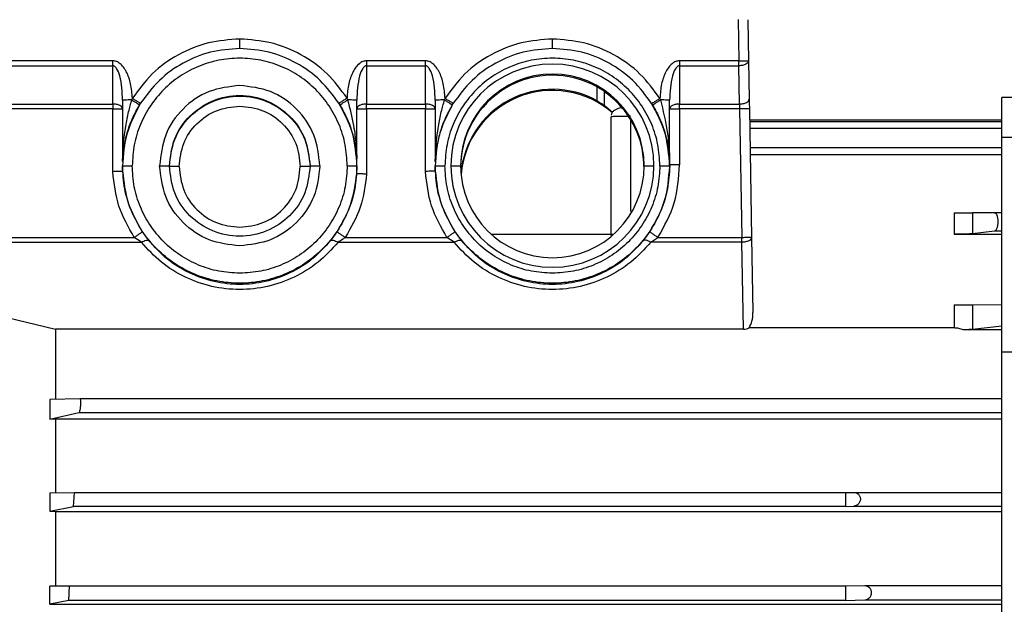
# Model space of a CAD drawing. Header units: millimetres. Extents: x 0 to 420, y 0 to 297.
# Tile 41 of 103: x 145.31 to 151.65, y 241.96 to 245.72. Entities that reach past the tile are written whole.
import ezdxf

# ---------------------------------------------------------------- set-up
doc = ezdxf.new("R2010")
doc.units = ezdxf.units.MM

msp = doc.modelspace()

# ---------------------------------------------------------------- linework, layer by layer
at = {"color": 7, "linetype": 'Continuous', "lineweight": 25}
for p, q in [((149.93592, 245.72559), (149.94057, 245.45952)), ((149.99882, 245.72421), (150.00345, 245.45924)), ((145.91189, 245.45952), (145.03085, 245.45952)), ((145.03085, 245.4279), (145.91189, 245.4279)), ((145.91189, 245.18176), (145.91189, 245.4279)), ((147.92416, 245.45952), (147.54487, 245.45952)), ((147.54487, 245.4279), (147.54487, 245.18176)), ((147.54487, 245.4279), (147.92416, 245.4279)), ((147.92416, 245.18176), (147.92416, 245.4279)), ((149.94057, 245.45952), (149.55854, 245.45952)), ((149.55854, 245.4279), (149.55854, 245.18176)), ((149.55854, 245.4279), (149.94057, 245.4279)), ((149.94481, 245.18176), (149.94057, 245.4279)), ((150.00345, 245.45924), (150.00769, 245.21309)), ((149.02949, 245.20166), (149.02949, 245.29156)), ((149.07395, 245.26362), (149.07395, 245.17454)), ((145.03085, 245.18176), (145.91189, 245.18176)), ((145.97478, 245.20666), (145.97478, 244.81348)), ((146.03754, 245.21894), (146.03422, 245.20804)), ((146.08447, 245.17669), (146.09071, 245.18676)), ((147.36613, 245.18783), (147.37306, 245.17669)), ((147.42293, 245.20804), (147.41925, 245.22011)), ((147.48199, 244.82903), (147.48199, 245.20666)), ((147.54487, 245.18176), (147.92416, 245.18176)), ((147.98704, 245.20666), (147.98704, 244.81156)), ((148.04981, 245.21883), (148.04652, 245.20804)), ((148.09681, 245.17669), (148.10299, 245.18665)), ((149.07395, 245.17454), (149.12771, 245.12856)), ((149.37966, 245.18596), (149.3854, 245.17669)), ((149.37966, 245.18595), (149.3854, 245.17669)), ((149.43593, 245.20804), (149.43287, 245.21808)), ((149.49566, 244.79248), (149.49566, 245.20666)), ((149.55854, 245.18176), (149.94481, 245.18176)), ((153.26887, 245.22359), (151.63385, 245.22359)), ((151.63385, 244.96886), (151.63385, 245.22359)), ((145.91189, 245.15014), (145.03085, 245.15014)), ((145.91189, 244.74676), (145.91189, 245.15014)), ((147.54487, 245.15014), (147.54487, 244.73121)), ((147.92416, 245.15014), (147.54487, 245.15014)), ((147.92416, 244.74867), (147.92416, 245.15014)), ((149.55854, 245.15014), (149.55854, 244.79041)), ((149.94591, 245.15014), (149.55854, 245.15014)), ((149.94591, 245.15014), (149.96033, 244.3244)), ((150.00879, 245.14985), (150.0232, 244.32411)), ((149.11842, 244.33616), (149.11842, 245.09893)), ((149.24419, 245.0754), (149.24419, 244.49045)), ((151.63385, 245.07717), (150.00893, 245.07717)), ((151.63385, 245.06803), (150.00931, 245.06803)), ((150.01037, 245.02584), (151.63385, 245.02584)), ((151.63385, 244.96886), (153.26887, 244.96886)), ((151.63385, 243.58793), (151.63385, 244.96886)), ((151.63385, 244.89939), (150.01271, 244.89939)), ((150.01378, 244.8572), (151.63385, 244.8572)), ((149.49566, 244.79161), (149.49566, 244.79248)), ((149.49566, 244.79135), (149.49566, 244.79161)), ((149.49573, 244.78046), (149.49566, 244.79135)), ((145.97414, 244.78392), (145.97414, 244.78254)), ((145.97414, 244.78254), (145.97478, 244.75148)), ((145.97478, 244.75148), (145.97478, 244.74941)), ((147.48199, 244.73654), (147.48339, 244.78254)), ((147.48199, 244.73447), (147.48199, 244.73654)), ((147.48339, 244.78254), (147.48339, 244.78392)), ((147.98648, 244.78392), (147.98648, 244.78254)), ((147.98648, 244.78254), (147.98704, 244.75332)), ((147.98704, 244.75332), (147.98704, 244.75125)), ((148.08765, 244.7853), (148.15054, 244.78392)), ((149.33167, 244.78392), (149.39456, 244.7853)), ((149.49573, 244.78046), (149.49573, 244.78392)), ((151.32568, 244.48204), (151.32568, 244.34407)), ((151.58653, 244.48316), (151.44387, 244.48223)), ((151.44387, 244.48223), (151.44387, 244.34751)), ((151.63385, 244.48316), (151.58653, 244.48316)), ((151.58568, 244.36373), (151.44387, 244.34751)), ((151.63385, 244.36373), (151.58568, 244.36373)), ((145.03085, 244.3244), (146.04943, 244.3244)), ((145.03085, 244.29278), (146.09604, 244.29278)), ((146.09604, 244.29278), (146.04943, 244.3244)), ((147.36149, 244.29278), (148.10838, 244.29278)), ((147.4081, 244.3244), (148.06177, 244.3244)), ((148.10838, 244.29278), (148.06177, 244.3244)), ((149.13306, 244.34228), (148.34915, 244.34228)), ((149.37383, 244.29278), (149.42044, 244.3244)), ((149.96033, 244.29278), (149.37383, 244.29278)), ((149.42044, 244.3244), (149.96033, 244.3244)), ((149.96996, 243.7341), (149.96033, 244.29278)), ((150.0232, 244.32411), (150.03154, 243.84082)), ((151.32568, 244.34407), (151.63385, 244.34407)), ((145.03085, 243.85577), (145.54296, 243.7341)), ((151.32568, 243.89044), (151.32568, 243.7415)), ((151.44387, 243.89064), (151.63385, 243.89187)), ((151.44387, 243.89064), (151.44387, 243.73253)), ((145.54296, 243.7341), (145.54296, 243.28245)), ((149.96996, 243.7341), (145.54296, 243.7341)), ((151.32568, 243.7415), (150.00696, 243.7415)), ((151.63385, 243.7297), (151.38506, 243.7297)), ((151.63385, 243.75425), (151.44387, 243.73253)), ((151.63385, 243.58793), (153.26887, 243.58793)), ((151.63385, 241.48332), (151.63385, 243.58793)), ((145.70199, 243.28508), (145.5072, 243.28248)), ((145.5072, 243.28248), (145.5072, 243.15516)), ((151.63385, 243.28508), (145.70199, 243.28508)), ((145.5072, 243.15516), (145.6934, 243.19708)), ((145.54296, 243.15468), (145.5072, 243.15516)), ((151.63385, 243.15468), (145.54296, 243.15468)), ((145.54296, 243.15468), (145.54296, 242.6822)), ((145.6934, 243.19708), (151.63385, 243.19708)), ((145.5072, 242.68223), (145.66467, 242.68412)), ((145.5072, 242.68223), (145.5072, 242.56278)), ((145.65861, 242.59406), (145.66467, 242.68412)), ((145.66467, 242.68412), (150.62768, 242.68412)), ((150.62768, 242.68412), (150.68005, 242.68424)), ((150.62768, 242.68412), (150.62768, 242.59406)), ((150.68005, 242.68424), (151.63385, 242.68424)), ((145.5072, 242.56278), (145.65861, 242.59406)), ((150.62768, 242.59406), (145.65861, 242.59406)), ((150.62768, 242.59406), (150.68005, 242.59624)), ((150.68005, 242.59624), (151.63385, 242.59624)), ((145.5072, 242.56278), (145.54296, 242.56235)), ((145.54296, 242.56235), (151.63385, 242.56235)), ((145.54296, 242.56235), (145.54296, 242.08053)), ((145.63256, 242.08197), (145.5072, 242.08055)), ((145.5072, 241.96494), (145.5072, 242.08055)), ((145.62944, 241.9891), (145.63256, 242.08197)), ((150.62768, 242.08197), (145.63256, 242.08197)), ((150.75173, 242.08226), (150.62768, 242.08197)), ((150.62768, 242.08197), (150.62768, 241.9891)), ((151.63385, 242.08226), (150.75173, 242.08226)), ((145.62944, 241.9891), (145.5072, 241.96494)), ((145.5072, 241.96494), (145.54296, 241.96453)), ((145.54296, 241.96453), (151.63385, 241.96453)), ((150.62768, 241.9891), (145.62944, 241.9891)), ((150.62768, 241.9891), (150.75173, 241.99426)), ((150.75173, 241.99426), (151.63385, 241.99426))]:
    msp.add_line(p, q, dxfattribs=at)
for centre, radius, start, end in [((148.74111, 244.78518), 0.65345, 0.010824, 179.989176), ((148.74111, 244.78381), 0.59057, 0.011153, 179.988847), ((148.7411, 244.7762), 0.59056, 60.769366, 179.988849), ((148.7411, 244.68629), 0.59057, 60.769901, 175.252716), ((148.74112, 244.67867), 0.59059, 49.234847, 174.880744), ((148.74111, 244.78543), 0.65345, 180.010824, 359.989176), ((148.74111, 244.78404), 0.59057, 180.011153, 359.988847)]:
    msp.add_arc(centre, radius, start, end, dxfattribs=at)
for points, knots in [([(146.72876, 245.59985), (146.66119, 245.59501), (146.52385, 245.58518), (146.33033, 245.50521), (146.15937, 245.38433), (146.07772, 245.27348), (146.03754, 245.21894)], [0, 0, 0, 0, 0.2459924, 0.5, 0.7540076, 1, 1, 1, 1]), ([(146.72876, 245.53837), (146.72876, 245.53903), (146.72876, 245.54006), (146.72876, 245.54757), (146.72876, 245.55547), (146.72876, 245.56536), (146.72876, 245.57982), (146.72876, 245.59196), (146.72876, 245.59985)], [0, 0, 0, 0, 0.2394568, 0.3683607, 0.5, 0.6316393, 0.7605432, 1, 1, 1, 1]), ([(147.41925, 245.22011), (147.37906, 245.27449), (147.29737, 245.38503), (147.12658, 245.50552), (146.93334, 245.58523), (146.79623, 245.59503), (146.72876, 245.59985)], [0, 0, 0, 0, 0.246006, 0.5, 0.7539941, 1, 1, 1, 1]), ([(148.74111, 245.59985), (148.67352, 245.59501), (148.53616, 245.58518), (148.34261, 245.50518), (148.17163, 245.38426), (148.08998, 245.27338), (148.04981, 245.21883)], [0, 0, 0, 0, 0.245991, 0.5, 0.7540089, 1, 1, 1, 1]), ([(148.74111, 245.53837), (148.74111, 245.53903), (148.74111, 245.54006), (148.74111, 245.54757), (148.74111, 245.55547), (148.74111, 245.56536), (148.74111, 245.57982), (148.74111, 245.59196), (148.74111, 245.59985)], [0, 0, 0, 0, 0.2394568, 0.3683607, 0.5, 0.6316393, 0.7605432, 1, 1, 1, 1]), ([(149.43287, 245.21808), (149.39271, 245.27273), (149.31109, 245.38381), (149.14, 245.50498), (148.94627, 245.58515), (148.80876, 245.595), (148.74111, 245.59985)], [0, 0, 0, 0, 0.2459824, 0.5, 0.7540177, 1, 1, 1, 1]), ([(146.03754, 245.21894), (146.03525, 245.25011), (146.03093, 245.30882), (146.00786, 245.37646), (145.98192, 245.41893), (145.9606, 245.44137), (145.93712, 245.45662), (145.92003, 245.45859), (145.91189, 245.45952)], [0, 0, 0, 0, 0.3191814, 0.6012738, 0.7213474, 0.8259092, 0.9170539, 1, 1, 1, 1]), ([(145.97478, 245.20666), (145.97247, 245.25931), (145.96941, 245.32932), (145.94408, 245.40218), (145.92738, 245.42208), (145.91834, 245.42721), (145.91396, 245.42768), (145.91189, 245.4279)], [0, 0, 0, 0, 0.65801281, 0.87499558, 0.94662518, 0.97472771, 1, 1, 1, 1]), ([(147.54487, 245.45952), (147.53676, 245.45859), (147.51973, 245.45663), (147.49632, 245.4415), (147.47505, 245.41918), (147.44913, 245.37694), (147.42603, 245.30962), (147.4216, 245.25115), (147.41925, 245.22011)], [0, 0, 0, 0, 0.0829709, 0.1741903, 0.2786229, 0.3987594, 0.6807391, 1, 1, 1, 1]), ([(147.54487, 245.4279), (147.5428, 245.42768), (147.53842, 245.42721), (147.52938, 245.42208), (147.51268, 245.40218), (147.48736, 245.32932), (147.48429, 245.25931), (147.48199, 245.20666)], [0, 0, 0, 0, 0.0252729, 0.0533755, 0.1250052, 0.3419877, 1, 1, 1, 1]), ([(148.04981, 245.21883), (148.04753, 245.25001), (148.04322, 245.30874), (148.02015, 245.37641), (147.9942, 245.4189), (147.97288, 245.44136), (147.9494, 245.45662), (147.9323, 245.45858), (147.92416, 245.45952)], [0, 0, 0, 0, 0.3191738, 0.6012772, 0.7213558, 0.8259192, 0.9170607, 1, 1, 1, 1]), ([(147.98704, 245.20666), (147.98474, 245.25931), (147.98168, 245.32932), (147.95635, 245.40218), (147.93965, 245.42208), (147.93061, 245.42721), (147.92623, 245.42768), (147.92416, 245.4279)], [0, 0, 0, 0, 0.6580128, 0.8749956, 0.9466252, 0.9747277, 1, 1, 1, 1]), ([(149.55854, 245.45952), (149.55038, 245.45858), (149.53325, 245.4566), (149.50973, 245.4413), (149.48838, 245.41876), (149.46241, 245.37611), (149.43936, 245.30823), (149.43512, 245.24934), (149.43287, 245.21808)], [0, 0, 0, 0, 0.0828478, 0.1740096, 0.2784703, 0.3986979, 0.6808759, 1, 1, 1, 1]), ([(149.55854, 245.4279), (149.55647, 245.42768), (149.55209, 245.42721), (149.54305, 245.42208), (149.52635, 245.40218), (149.50102, 245.32932), (149.49796, 245.25931), (149.49566, 245.20666)], [0, 0, 0, 0, 0.0252729, 0.0533755, 0.1250052, 0.3419877, 1, 1, 1, 1]), ([(149.07395, 245.26362), (149.06738, 245.26814), (149.05593, 245.27601), (149.0403, 245.28532), (149.03234, 245.28992), (149.03024, 245.29113), (149.02967, 245.29145), (149.0295, 245.29155), (149.02949, 245.29156)], [0, 0, 0, 0, 0.4997128, 0.8697141, 0.9649315, 0.9899862, 0.9989067, 1, 1, 1, 1]), ([(149.33167, 244.77024), (149.32816, 244.81858), (149.32094, 244.91788), (149.26506, 245.0552), (149.18244, 245.17645), (149.1111, 245.23377), (149.07395, 245.26362)], [0, 0, 0, 0, 0.22518509, 0.46256826, 0.72010025, 1, 1, 1, 1]), ([(145.97478, 244.81348), (145.97478, 244.81349), (145.97478, 244.81352), (145.97478, 244.81383), (145.9748, 244.81457), (145.97482, 244.81585), (145.97497, 244.82272), (145.97529, 244.8343), (145.97592, 244.85104), (145.97668, 244.86699), (145.97787, 244.88783), (145.98067, 244.92686), (145.98603, 244.97853), (145.99675, 245.05209), (146.01127, 245.1269), (146.02712, 245.18294), (146.03422, 245.20804)], [0, 0, 0, 0, 0.0009564, 0.002017, 0.0046894, 0.0083278, 0.0130475, 0.0601888, 0.0947986, 0.1400565, 0.1802717, 0.2517906, 0.4338137, 0.5693243, 0.8070537, 1, 1, 1, 1]), ([(145.97478, 244.81229), (145.97482, 244.81341), (145.97494, 244.81614), (145.97528, 244.82333), (145.97608, 244.83654), (145.97833, 244.86395), (145.98537, 244.91871), (146.00313, 244.99681), (146.03567, 245.08896), (146.06823, 245.14749), (146.08447, 245.17669)], [0, 0, 0, 0, 0.0123153, 0.0300596, 0.0623045, 0.1233604, 0.2525345, 0.50336, 0.7522293, 1, 1, 1, 1]), ([(146.03422, 245.20804), (146.04073, 245.20406), (146.05425, 245.19579), (146.0712, 245.18528), (146.08265, 245.17807), (146.08388, 245.17714), (146.08447, 245.17669)], [0, 0, 0, 0, 0.2407028, 0.5, 0.7592972, 1, 1, 1, 1]), ([(146.03754, 245.21894), (146.04423, 245.21474), (146.05452, 245.20827), (146.0669, 245.20063), (146.07542, 245.19543), (146.08228, 245.19132), (146.08891, 245.18745), (146.09, 245.18703), (146.09071, 245.18676)], [0, 0, 0, 0, 0.2394568, 0.3683607, 0.5, 0.6316393, 0.7605432, 1, 1, 1, 1]), ([(147.36613, 245.18783), (147.36684, 245.18811), (147.36794, 245.18853), (147.37456, 245.19241), (147.38141, 245.19653), (147.38992, 245.20174), (147.40229, 245.20941), (147.41257, 245.21589), (147.41925, 245.22011)], [0, 0, 0, 0, 0.2394568, 0.3683607, 0.5, 0.6316393, 0.7605432, 1, 1, 1, 1]), ([(147.37306, 245.17669), (147.37364, 245.17715), (147.37483, 245.17812), (147.38616, 245.18535), (147.40299, 245.19582), (147.41645, 245.20407), (147.42293, 245.20804)], [0, 0, 0, 0, 0.2407676, 0.5, 0.7592324, 1, 1, 1, 1]), ([(147.37306, 245.17669), (147.38749, 245.15102), (147.41912, 245.09475), (147.44636, 245.02039), (147.46354, 244.9569), (147.47242, 244.91274), (147.47824, 244.87261), (147.481, 244.84302), (147.4818, 244.83028), (147.48199, 244.82727)], [0, 0, 0, 0, 0.2265202, 0.4965102, 0.6257185, 0.7604039, 0.8646895, 0.968016, 1, 1, 1, 1]), ([(147.42293, 245.20804), (147.43723, 245.15315), (147.46198, 245.05823), (147.47616, 244.9369), (147.4807, 244.86694), (147.48179, 244.83576), (147.48196, 244.83), (147.48199, 244.82916), (147.48199, 244.82907), (147.48199, 244.82903)], [0, 0, 0, 0, 0.4359023, 0.7538898, 0.945166, 0.9892564, 0.9956508, 0.997993, 1, 1, 1, 1]), ([(147.98704, 244.81156), (147.98704, 244.81158), (147.98704, 244.81161), (147.98705, 244.81193), (147.98706, 244.81269), (147.98709, 244.81402), (147.98723, 244.821), (147.98754, 244.83265), (147.98816, 244.84951), (147.9889, 244.86535), (147.99008, 244.8863), (147.99283, 244.92532), (147.99819, 244.97741), (148.0089, 245.05128), (148.02349, 245.12657), (148.0394, 245.18283), (148.04652, 245.20804)], [0, 0, 0, 0, 0.00093782, 0.00198743, 0.00467019, 0.00836322, 0.01317872, 0.060465, 0.09508171, 0.14039549, 0.17911945, 0.25212958, 0.43275438, 0.56951616, 0.80714797, 1, 1, 1, 1]), ([(148.09681, 245.17669), (148.0805, 245.14736), (148.04781, 245.08856), (148.01521, 244.99598), (147.99748, 244.9175), (147.99051, 244.86247), (147.9883, 244.83489), (147.98753, 244.82157), (147.98719, 244.81431), (147.98709, 244.81156), (147.98704, 244.81044)], [0, 0, 0, 0, 0.2477487, 0.4967105, 0.7475425, 0.8767532, 0.9378067, 0.9700788, 0.9878466, 1, 1, 1, 1]), ([(148.04652, 245.20804), (148.05304, 245.20406), (148.06657, 245.19578), (148.08353, 245.18528), (148.09499, 245.17806), (148.09622, 245.17714), (148.09681, 245.17669)], [0, 0, 0, 0, 0.2406966, 0.5, 0.7593034, 1, 1, 1, 1]), ([(148.04981, 245.21883), (148.0565, 245.21463), (148.06679, 245.20816), (148.07917, 245.20052), (148.08769, 245.19532), (148.09456, 245.19121), (148.10119, 245.18735), (148.10228, 245.18693), (148.10299, 245.18665)], [0, 0, 0, 0, 0.23945684, 0.36836066, 0.5, 0.63163934, 0.76054316, 1, 1, 1, 1]), ([(149.02949, 245.20166), (149.02955, 245.20163), (149.02973, 245.20152), (149.03034, 245.20117), (149.03245, 245.19997), (149.04037, 245.19541), (149.05595, 245.18629), (149.06736, 245.17884), (149.07395, 245.17454)], [0, 0, 0, 0, 0.0038392, 0.0113344, 0.0372928, 0.1330672, 0.4992115, 1, 1, 1, 1]), ([(149.37966, 245.18596), (149.38037, 245.18624), (149.38146, 245.18666), (149.3881, 245.19051), (149.39496, 245.19461), (149.40349, 245.1998), (149.41588, 245.20743), (149.42618, 245.21389), (149.43287, 245.21808)], [0, 0, 0, 0, 0.2394568, 0.3683607, 0.5, 0.6316393, 0.7605432, 1, 1, 1, 1]), ([(149.3854, 245.17669), (149.38601, 245.17712), (149.38726, 245.17803), (149.39879, 245.18524), (149.41583, 245.19576), (149.4294, 245.20405), (149.43593, 245.20804)], [0, 0, 0, 0, 0.2406551, 0.5, 0.7593449, 1, 1, 1, 1]), ([(149.3854, 245.17669), (149.40247, 245.14602), (149.42771, 245.10064), (149.45245, 245.03669), (149.46763, 244.98904), (149.47983, 244.93925), (149.48889, 244.88822), (149.49347, 244.84428), (149.49518, 244.81278), (149.49557, 244.79761), (149.49565, 244.79222), (149.49566, 244.7917), (149.49566, 244.79164), (149.49566, 244.79161)], [0, 0, 0, 0, 0.2474724, 0.3660853, 0.4971654, 0.6151471, 0.7475393, 0.8875291, 0.9469378, 0.9926932, 0.9969321, 0.9985712, 1, 1, 1, 1]), ([(149.43593, 245.20804), (149.45308, 245.14004), (149.47901, 245.03718), (149.48905, 244.93285), (149.49157, 244.89741), (149.4916, 244.89708), (149.49168, 244.89588), (149.49199, 244.8914), (149.49314, 244.87394), (149.49443, 244.84845), (149.49523, 244.82188), (149.49552, 244.80563), (149.49562, 244.79751), (149.49565, 244.79371), (149.49565, 244.79277), (149.49565, 244.79255), (149.49566, 244.79249), (149.49566, 244.79248), (149.49566, 244.79248)], [0, 0, 0, 0, 0.49425424, 0.74763923, 0.74772802, 0.7483572, 0.75004265, 0.75631594, 0.78047209, 0.87522052, 0.93906624, 0.97081906, 0.99196841, 0.99749838, 0.99906551, 0.99959058, 0.99980515, 1, 1, 1, 1]), ([(150.00769, 245.21309), (150.00786, 245.20307), (150.00821, 245.18301), (150.00859, 245.16091), (150.00879, 245.14985)], [0, 0, 0, 0, 0.499616, 1, 1, 1, 1]), ([(149.18761, 245.15804), (149.18261, 245.15744), (149.17084, 245.15604), (149.15432, 245.14997), (149.13793, 245.14067), (149.12478, 245.12742), (149.12126, 245.11612), (149.11947, 245.11037)], [0, 0, 0, 0, 0.1428859, 0.3363593, 0.5458942, 0.7692812, 1, 1, 1, 1]), ([(149.24419, 245.1028), (149.23111, 245.10276), (149.20272, 245.1027), (149.16956, 245.10214), (149.14608, 245.10143), (149.13113, 245.10071), (149.12053, 245.09986), (149.11914, 245.09925), (149.11842, 245.09893)], [0, 0, 0, 0, 0.19861473, 0.43100541, 0.56047968, 0.69847434, 0.84498328, 1, 1, 1, 1]), ([(145.97478, 244.81348), (145.97478, 244.81329), (145.97478, 244.8129), (145.97478, 244.81238), (145.97478, 244.81232), (145.97478, 244.81229)], [0, 0, 0, 0, 0.2333137, 0.4718499, 1, 1, 1, 1]), ([(147.48199, 244.82727), (147.48199, 244.82731), (147.48199, 244.82737), (147.48199, 244.82816), (147.48199, 244.82874), (147.48199, 244.82903)], [0, 0, 0, 0, 0.5429918, 0.7770055, 1, 1, 1, 1]), ([(147.98704, 244.81156), (147.98704, 244.81138), (147.98704, 244.81101), (147.98704, 244.81052), (147.98704, 244.81047), (147.98704, 244.81044)], [0, 0, 0, 0, 0.2229121, 0.4570773, 1, 1, 1, 1]), ([(149.55854, 244.79041), (149.55347, 244.79035), (149.54361, 244.79023), (149.53004, 244.79019), (149.51859, 244.79024), (149.50701, 244.7904), (149.49757, 244.79072), (149.49626, 244.79115), (149.49566, 244.79135)], [0, 0, 0, 0, 0.1540712, 0.2999031, 0.4374904, 0.566828, 0.7997557, 1, 1, 1, 1]), ([(145.97478, 244.74941), (145.97401, 244.74924), (145.97256, 244.74891), (145.96277, 244.74835), (145.95138, 244.74786), (145.93935, 244.74746), (145.92598, 244.74709), (145.91659, 244.74687), (145.91189, 244.74676)], [0, 0, 0, 0, 0.2254394, 0.4289235, 0.5716844, 0.7144503, 0.857222, 1, 1, 1, 1]), ([(146.04943, 244.3244), (146.01189, 244.39002), (145.93679, 244.52129), (145.92019, 244.6716), (145.91189, 244.74676)], [0, 0, 0, 0, 0.4999428, 1, 1, 1, 1]), ([(147.54487, 244.73121), (147.53567, 244.65883), (147.51726, 244.51409), (147.44448, 244.38762), (147.4081, 244.3244)], [0, 0, 0, 0, 0.5000532, 1, 1, 1, 1]), ([(147.54487, 244.73121), (147.53895, 244.73139), (147.52829, 244.73172), (147.51303, 244.73232), (147.50035, 244.73293), (147.49085, 244.73342), (147.48368, 244.73398), (147.48263, 244.73429), (147.48199, 244.73447)], [0, 0, 0, 0, 0.17990582, 0.32339208, 0.5002552, 0.65670148, 0.79227825, 1, 1, 1, 1]), ([(147.98704, 244.75125), (147.98628, 244.75108), (147.98483, 244.75075), (147.97504, 244.75021), (147.96365, 244.74973), (147.95162, 244.74934), (147.93824, 244.74898), (147.92885, 244.74878), (147.92416, 244.74867)], [0, 0, 0, 0, 0.2254422, 0.4289256, 0.5716869, 0.7144527, 0.8572235, 1, 1, 1, 1]), ([(148.06177, 244.3244), (148.02409, 244.39032), (147.94871, 244.52218), (147.93234, 244.67317), (147.92416, 244.74867)], [0, 0, 0, 0, 0.4999423, 1, 1, 1, 1]), ([(151.32568, 244.48204), (151.3371, 244.48204), (151.36085, 244.48204), (151.39487, 244.48208), (151.42575, 244.48214), (151.43769, 244.4822), (151.44387, 244.48223)], [0, 0, 0, 0, 0.2230852, 0.4636311, 0.7227353, 1, 1, 1, 1]), ([(151.58653, 244.48316), (151.58932, 244.48232), (151.59484, 244.48066), (151.60076, 244.46936), (151.60424, 244.45734), (151.60612, 244.44696), (151.60723, 244.43598), (151.60766, 244.42099), (151.60643, 244.40562), (151.60378, 244.39175), (151.60012, 244.37926), (151.59404, 244.36724), (151.58848, 244.36491), (151.58568, 244.36373)], [0, 0, 0, 0, 0.1282622, 0.2543537, 0.3188805, 0.3811544, 0.441407, 0.499894, 0.6177529, 0.6802533, 0.7452427, 0.8716151, 1, 1, 1, 1]), ([(146.04943, 244.3244), (146.05601, 244.32882), (146.06612, 244.33561), (146.07828, 244.34393), (146.08666, 244.34971), (146.0934, 244.35445), (146.09992, 244.35913), (146.10099, 244.36011), (146.10169, 244.36076)], [0, 0, 0, 0, 0.2394568, 0.3683607, 0.5, 0.6316393, 0.7605432, 1, 1, 1, 1]), ([(146.10169, 244.36076), (146.10875, 244.35049), (146.12296, 244.32984), (146.13743, 244.31155), (146.14471, 244.30235)], [0, 0, 0, 0, 0.49679578, 1, 1, 1, 1]), ([(147.31282, 244.30235), (147.32006, 244.3115), (147.33453, 244.32978), (147.34874, 244.35044), (147.35584, 244.36076)], [0, 0, 0, 0, 0.5004817, 1, 1, 1, 1]), ([(147.35584, 244.36076), (147.35654, 244.36011), (147.35761, 244.35913), (147.36413, 244.35445), (147.37087, 244.34971), (147.37925, 244.34393), (147.39141, 244.33561), (147.40152, 244.32882), (147.4081, 244.3244)], [0, 0, 0, 0, 0.2394568, 0.3683607, 0.5, 0.6316393, 0.7605432, 1, 1, 1, 1]), ([(148.06177, 244.3244), (148.06835, 244.32882), (148.07846, 244.33561), (148.09063, 244.34393), (148.099, 244.34971), (148.10574, 244.35445), (148.11226, 244.35913), (148.11333, 244.36011), (148.11403, 244.36076)], [0, 0, 0, 0, 0.2394568, 0.3683607, 0.5, 0.6316393, 0.7605432, 1, 1, 1, 1]), ([(148.11403, 244.36076), (148.12109, 244.35049), (148.1353, 244.32984), (148.14977, 244.31155), (148.15705, 244.30235)], [0, 0, 0, 0, 0.4967958, 1, 1, 1, 1]), ([(149.32516, 244.30235), (149.3324, 244.3115), (149.34687, 244.32978), (149.36108, 244.35044), (149.36818, 244.36076)], [0, 0, 0, 0, 0.50048169, 1, 1, 1, 1]), ([(149.36818, 244.36076), (149.36888, 244.36011), (149.36995, 244.35913), (149.37647, 244.35445), (149.38321, 244.34971), (149.39159, 244.34393), (149.40375, 244.33561), (149.41386, 244.32882), (149.42044, 244.3244)], [0, 0, 0, 0, 0.2394568, 0.3683607, 0.5, 0.6316393, 0.7605432, 1, 1, 1, 1]), ([(146.09604, 244.29278), (146.10125, 244.29574), (146.11194, 244.30182), (146.12649, 244.30637), (146.13835, 244.30702), (146.14263, 244.30388), (146.14471, 244.30235)], [0, 0, 0, 0, 0.2438095, 0.5, 0.7561905, 1, 1, 1, 1]), ([(147.36149, 244.29278), (147.32067, 244.24824), (147.24031, 244.16055), (147.0836, 244.06408), (146.91115, 244.00296), (146.72876, 243.98238), (146.54638, 244.00296), (146.37393, 244.06408), (146.21722, 244.16055), (146.13686, 244.24824), (146.09604, 244.29278)], [0, 0, 0, 0, 0.1301511, 0.2562668, 0.3790694, 0.5, 0.6209306, 0.7437332, 0.8698489, 1, 1, 1, 1]), ([(147.31282, 244.30235), (147.27519, 244.26123), (147.20129, 244.18045), (147.05627, 244.09094), (146.89686, 244.03448), (146.72876, 244.01563), (146.56067, 244.03448), (146.40126, 244.09094), (146.25624, 244.18045), (146.18234, 244.26123), (146.14471, 244.30235)], [0, 0, 0, 0, 0.1309669, 0.2572703, 0.3807236, 0.5, 0.6192785, 0.7427297, 0.8690331, 1, 1, 1, 1]), ([(147.31282, 244.30235), (147.3149, 244.30388), (147.31918, 244.30702), (147.33104, 244.30637), (147.34559, 244.30182), (147.35628, 244.29574), (147.36149, 244.29278)], [0, 0, 0, 0, 0.2438095, 0.5, 0.7561905, 1, 1, 1, 1]), ([(147.4081, 244.3244), (147.40255, 244.32037), (147.38714, 244.30918), (147.3715, 244.29918), (147.36149, 244.29278)], [0, 0, 0, 0, 0.36017121, 1, 1, 1, 1]), ([(148.10838, 244.29278), (148.11359, 244.29574), (148.12428, 244.30182), (148.13883, 244.30637), (148.15069, 244.30702), (148.15497, 244.30388), (148.15705, 244.30235)], [0, 0, 0, 0, 0.2438095, 0.5, 0.7561905, 1, 1, 1, 1]), ([(149.37383, 244.29278), (149.33302, 244.24824), (149.25266, 244.16055), (149.09594, 244.06408), (148.92349, 244.00296), (148.74111, 243.98238), (148.55872, 244.00296), (148.38628, 244.06408), (148.22956, 244.16055), (148.1492, 244.24824), (148.10838, 244.29278)], [0, 0, 0, 0, 0.1301511, 0.2562668, 0.3790694, 0.5, 0.6209306, 0.7437332, 0.8698489, 1, 1, 1, 1]), ([(149.32516, 244.30235), (149.28753, 244.26123), (149.21363, 244.18045), (149.06861, 244.09094), (148.9092, 244.03448), (148.7411, 244.01563), (148.57301, 244.03448), (148.4136, 244.09094), (148.26859, 244.18045), (148.19468, 244.26123), (148.15705, 244.30235)], [0, 0, 0, 0, 0.1309669, 0.2572703, 0.3807236, 0.5, 0.6192785, 0.7427297, 0.8690331, 1, 1, 1, 1]), ([(149.37383, 244.29278), (149.36862, 244.29574), (149.35794, 244.30182), (149.34338, 244.30637), (149.33152, 244.30702), (149.32724, 244.30388), (149.32516, 244.30235)], [0, 0, 0, 0, 0.2438095, 0.5, 0.7561905, 1, 1, 1, 1]), ([(150.00696, 243.7415), (150.01419, 243.75577), (150.02996, 243.7869), (150.03098, 243.82187), (150.03154, 243.84082)], [0, 0, 0, 0, 0.4582693, 1, 1, 1, 1]), ([(151.32568, 243.89044), (151.33829, 243.89045), (151.3639, 243.89045), (151.39792, 243.89049), (151.42695, 243.89055), (151.43798, 243.89061), (151.44387, 243.89064)], [0, 0, 0, 0, 0.2461014, 0.4998697, 0.733346, 1, 1, 1, 1]), ([(149.96996, 243.7341), (149.97649, 243.73443), (149.9898, 243.73509), (150.00117, 243.73934), (150.00696, 243.7415)], [0, 0, 0, 0, 0.4911651, 1, 1, 1, 1]), ([(151.38506, 243.7297), (151.37588, 243.73308), (151.35759, 243.73981), (151.33629, 243.74094), (151.32568, 243.7415)], [0, 0, 0, 0, 0.5015239, 1, 1, 1, 1]), ([(145.6934, 243.19708), (145.69454, 243.19795), (145.69682, 243.19968), (145.69992, 243.20847), (145.7022, 243.21773), (145.70415, 243.22798), (145.70564, 243.23924), (145.70652, 243.25025), (145.70698, 243.26122), (145.70668, 243.2731), (145.70527, 243.28102), (145.70361, 243.28459), (145.70253, 243.28492), (145.70199, 243.28508)], [0, 0, 0, 0, 0.1248233, 0.2495897, 0.3171985, 0.3847137, 0.4995875, 0.5626998, 0.6257222, 0.7495145, 0.8675158, 0.9336565, 1, 1, 1, 1]), ([(150.68005, 242.68424), (150.68565, 242.68365), (150.69644, 242.68252), (150.70869, 242.67447), (150.71616, 242.66542), (150.72019, 242.65775), (150.72264, 242.64959), (150.72348, 242.6412), (150.72264, 242.63277), (150.72019, 242.62451), (150.71617, 242.61666), (150.7087, 242.60728), (150.69644, 242.59869), (150.68565, 242.59708), (150.68005, 242.59624)], [0, 0, 0, 0, 0.1436102, 0.2767321, 0.3398901, 0.3973374, 0.4502199, 0.4999997, 0.5497509, 0.6026235, 0.6600808, 0.7232679, 0.8563898, 1, 1, 1, 1]), ([(150.75173, 241.99426), (150.75733, 241.9951), (150.76812, 241.99671), (150.78026, 242.00525), (150.78771, 242.01445), (150.79174, 242.02216), (150.7943, 242.03051), (150.79517, 242.0392), (150.79432, 242.04787), (150.79176, 242.05609), (150.78772, 242.06364), (150.78028, 242.07253), (150.76812, 242.08054), (150.75733, 242.08168), (150.75173, 242.08226)], [0, 0, 0, 0, 0.1436027, 0.2767176, 0.3372496, 0.394461, 0.4482087, 0.4999862, 0.5514578, 0.6054383, 0.6624038, 0.7232824, 0.8563973, 1, 1, 1, 1])]:
    msp.add_open_spline(points, degree=3, knots=knots, dxfattribs=at)
for points in [[(146.72876, 245.53837), (146.66537, 245.53376), (146.53857, 245.52455), (146.3611, 245.45079), (146.20395, 245.34015), (146.12846, 245.23789), (146.09071, 245.18676)], [(147.36613, 245.18783), (147.32837, 245.23882), (147.25285, 245.34079), (147.09586, 245.45108), (146.91864, 245.5246), (146.79206, 245.53378), (146.72876, 245.53837)], [(148.74111, 245.53837), (148.6777, 245.53376), (148.55088, 245.52455), (148.37338, 245.45076), (148.21622, 245.34009), (148.14073, 245.2378), (148.10299, 245.18665)], [(149.37966, 245.18596), (149.34192, 245.2372), (149.26646, 245.33968), (149.1092, 245.45057), (148.93154, 245.52452), (148.80458, 245.53375), (148.74111, 245.53837)], [(145.91189, 245.4279), (145.91189, 245.43292), (145.91189, 245.44295), (145.91189, 245.454), (145.91189, 245.45952)], [(146.72876, 245.47688), (146.68349, 245.4743), (146.59294, 245.46916), (146.46234, 245.42803), (146.34197, 245.36412), (146.2365, 245.27745), (146.14981, 245.172), (146.08588, 245.05166), (146.04475, 244.92109), (146.0396, 244.83057), (146.03702, 244.7853)], [(147.42051, 244.7853), (147.41793, 244.83057), (147.41278, 244.92109), (147.37165, 245.05166), (147.30772, 245.172), (147.22103, 245.27745), (147.11556, 245.36412), (146.99519, 245.42803), (146.86459, 245.46916), (146.77404, 245.4743), (146.72876, 245.47688)], [(147.54487, 245.45952), (147.54487, 245.454), (147.54487, 245.44295), (147.54487, 245.43292), (147.54487, 245.4279)], [(147.92416, 245.4279), (147.92416, 245.43292), (147.92416, 245.44295), (147.92416, 245.454), (147.92416, 245.45952)], [(148.74111, 245.47688), (148.69583, 245.4743), (148.60528, 245.46916), (148.47468, 245.42803), (148.35431, 245.36412), (148.24884, 245.27745), (148.16215, 245.172), (148.09822, 245.05166), (148.05709, 244.92109), (148.05194, 244.83057), (148.04936, 244.7853)], [(149.43285, 244.7853), (149.43027, 244.83057), (149.42512, 244.92109), (149.38399, 245.05166), (149.32006, 245.172), (149.23337, 245.27745), (149.1279, 245.36412), (149.00753, 245.42803), (148.87693, 245.46916), (148.78638, 245.4743), (148.74111, 245.47688)], [(149.55854, 245.45952), (149.55854, 245.454), (149.55854, 245.44295), (149.55854, 245.43292), (149.55854, 245.4279)], [(149.94057, 245.45952), (149.94881, 245.45965), (149.96529, 245.45989), (149.98607, 245.45993), (150.00061, 245.45973), (150.0025, 245.4594), (150.00345, 245.45924)], [(149.94057, 245.4279), (149.94057, 245.43292), (149.94057, 245.44295), (149.94057, 245.454), (149.94057, 245.45952)], [(150.00345, 245.45924), (150.00256, 245.45524), (150.00079, 245.44724), (149.98628, 245.43695), (149.96542, 245.42961), (149.94885, 245.42847), (149.94057, 245.4279)], [(146.72876, 245.30084), (146.66119, 245.29309), (146.52605, 245.27759), (146.3556, 245.15838), (146.23636, 244.98797), (146.22085, 244.85286), (146.2131, 244.7853)], [(147.24443, 244.7853), (147.23668, 244.85286), (147.22117, 244.98797), (147.10193, 245.15838), (146.93148, 245.27759), (146.79634, 245.29309), (146.72876, 245.30084)], [(146.27599, 244.78392), (146.28279, 244.84317), (146.29641, 244.96166), (146.40111, 245.11234), (146.55077, 245.21302), (146.72876, 245.24837), (146.90676, 245.21302), (147.05642, 245.11234), (147.16112, 244.96166), (147.17474, 244.84317), (147.18154, 244.78392)], [(145.97478, 245.15152), (145.97383, 245.15548), (145.97194, 245.16341), (145.9574, 245.1734), (145.93661, 245.18039), (145.92013, 245.1813), (145.91189, 245.18176)], [(145.91189, 245.18176), (145.91189, 245.17674), (145.91189, 245.16671), (145.91189, 245.15566), (145.91189, 245.15014)], [(146.09071, 245.18676), (146.05701, 245.12375), (145.98959, 244.99773), (145.97929, 244.85519), (145.97414, 244.78392)], [(146.03422, 245.20804), (146.02633, 245.20801), (146.01054, 245.20795), (145.991, 245.20763), (145.97741, 245.20718), (145.97566, 245.20683), (145.97478, 245.20666)], [(146.27599, 244.78046), (146.28279, 244.83971), (146.29641, 244.9582), (146.40111, 245.10888), (146.55077, 245.20956), (146.72876, 245.24491), (146.90676, 245.20956), (147.05642, 245.10888), (147.16112, 244.9582), (147.17474, 244.83971), (147.18154, 244.78046)], [(147.48339, 244.78392), (147.47821, 244.85541), (147.46785, 244.99838), (147.40004, 245.12468), (147.36613, 245.18783)], [(147.48199, 245.20666), (147.48112, 245.20683), (147.47937, 245.20718), (147.46589, 245.20763), (147.44649, 245.20795), (147.43078, 245.20801), (147.42293, 245.20804)], [(147.54487, 245.18176), (147.53663, 245.1813), (147.52015, 245.18039), (147.49937, 245.1734), (147.48482, 245.16341), (147.48293, 245.15548), (147.48199, 245.15152)], [(147.54487, 245.15014), (147.54487, 245.15566), (147.54487, 245.16671), (147.54487, 245.17674), (147.54487, 245.18176)], [(147.98704, 245.15152), (147.9861, 245.15548), (147.98421, 245.16341), (147.96967, 245.1734), (147.94888, 245.18039), (147.9324, 245.1813), (147.92416, 245.18176)], [(147.92416, 245.18176), (147.92416, 245.17674), (147.92416, 245.16671), (147.92416, 245.15566), (147.92416, 245.15014)], [(148.10299, 245.18665), (148.0693, 245.12366), (148.00192, 244.99767), (147.99163, 244.85517), (147.98648, 244.78392)], [(148.04652, 245.20804), (148.03863, 245.20801), (148.02283, 245.20795), (148.00328, 245.20763), (147.98968, 245.20718), (147.98792, 245.20683), (147.98704, 245.20666)], [(149.49573, 244.78392), (149.49061, 244.85503), (149.48035, 244.99725), (149.41322, 245.12306), (149.37966, 245.18596)], [(149.49566, 245.20666), (149.49477, 245.20683), (149.493, 245.20718), (149.47934, 245.20763), (149.4597, 245.20795), (149.44385, 245.20801), (149.43593, 245.20804)], [(149.55854, 245.18176), (149.5503, 245.1813), (149.53382, 245.18039), (149.51303, 245.1734), (149.49849, 245.16341), (149.4966, 245.15548), (149.49566, 245.15152)], [(149.55854, 245.15014), (149.55854, 245.15566), (149.55854, 245.16671), (149.55854, 245.17674), (149.55854, 245.18176)], [(149.94481, 245.18176), (149.9531, 245.18233), (149.96967, 245.18347), (149.99053, 245.19081), (150.00504, 245.20109), (150.00681, 245.20909), (150.00769, 245.21309)], [(149.94481, 245.18176), (149.945, 245.17674), (149.94536, 245.16671), (149.94573, 245.15566), (149.94591, 245.15014)], [(145.91189, 245.15014), (145.92013, 245.15016), (145.93661, 245.1502), (145.9574, 245.15052), (145.97194, 245.15098), (145.97383, 245.15134), (145.97478, 245.15152)], [(146.33887, 244.77908), (146.34473, 244.83016), (146.35646, 244.93231), (146.44662, 245.06116), (146.57549, 245.1513), (146.67767, 245.16302), (146.72876, 245.16888)], [(146.72876, 245.16888), (146.77986, 245.16302), (146.88204, 245.1513), (147.01091, 245.06116), (147.10107, 244.93231), (147.1128, 244.83016), (147.11866, 244.77908)], [(147.48199, 245.15152), (147.48293, 245.15134), (147.48482, 245.15098), (147.49937, 245.15052), (147.52015, 245.1502), (147.53663, 245.15016), (147.54487, 245.15014)], [(147.92416, 245.15014), (147.9324, 245.15016), (147.94888, 245.1502), (147.96967, 245.15052), (147.98421, 245.15098), (147.9861, 245.15134), (147.98704, 245.15152)], [(149.49566, 245.15152), (149.4966, 245.15134), (149.49849, 245.15098), (149.51303, 245.15052), (149.53382, 245.1502), (149.5503, 245.15016), (149.55854, 245.15014)], [(150.00879, 245.14985), (150.00784, 245.15002), (150.00595, 245.15034), (149.99141, 245.15055), (149.97063, 245.15051), (149.95415, 245.15026), (149.94591, 245.15014)], [(149.42044, 244.3244), (149.46118, 244.39682), (149.54266, 244.54165), (149.55325, 244.70749), (149.55854, 244.79041)], [(145.97414, 244.78392), (145.97508, 244.7841), (145.97697, 244.78446), (145.99152, 244.78492), (146.0123, 244.78524), (146.02878, 244.78528), (146.03702, 244.7853)], [(147.48339, 244.78392), (147.48058, 244.73454), (147.47497, 244.63579), (147.4301, 244.49335), (147.36035, 244.36207), (147.26578, 244.24701), (147.15072, 244.15258), (147.01941, 244.08241), (146.87693, 244.0392), (146.72876, 244.02461), (146.58059, 244.0392), (146.43812, 244.08241), (146.30681, 244.15258), (146.19175, 244.24701), (146.09718, 244.36207), (146.02743, 244.49335), (145.98256, 244.63579), (145.97695, 244.73454), (145.97414, 244.78392)], [(145.97478, 244.74941), (145.98251, 244.68026), (145.99798, 244.54195), (146.06712, 244.42115), (146.10169, 244.36076)], [(146.72876, 244.09373), (146.68349, 244.0963), (146.59294, 244.10145), (146.46234, 244.14257), (146.34197, 244.20649), (146.2365, 244.29316), (146.14981, 244.3986), (146.08588, 244.51894), (146.04475, 244.64951), (146.0396, 244.74004), (146.03702, 244.7853)], [(146.72876, 244.26977), (146.66119, 244.27751), (146.52605, 244.29301), (146.3556, 244.41223), (146.23636, 244.58264), (146.22085, 244.71775), (146.2131, 244.7853)], [(146.2131, 244.7853), (146.22134, 244.78528), (146.23782, 244.78524), (146.25861, 244.78492), (146.27315, 244.78446), (146.27504, 244.7841), (146.27599, 244.78392)], [(147.18154, 244.78392), (147.17474, 244.72467), (147.16112, 244.60618), (147.05642, 244.4555), (146.90676, 244.35482), (146.72876, 244.31947), (146.55077, 244.35482), (146.40111, 244.4555), (146.29641, 244.60618), (146.28279, 244.72467), (146.27599, 244.78392)], [(146.33887, 244.77908), (146.33063, 244.7791), (146.31415, 244.77914), (146.29337, 244.77946), (146.27882, 244.77992), (146.27693, 244.78028), (146.27599, 244.78046)], [(146.33887, 244.77908), (146.34473, 244.728), (146.35646, 244.62585), (146.44662, 244.497), (146.57549, 244.40686), (146.67767, 244.39514), (146.72876, 244.38928)], [(147.42051, 244.7853), (147.41793, 244.74004), (147.41278, 244.64951), (147.37165, 244.51894), (147.30772, 244.3986), (147.22103, 244.29316), (147.11556, 244.20649), (146.99519, 244.14257), (146.86459, 244.10145), (146.77404, 244.0963), (146.72876, 244.09373)], [(147.24443, 244.7853), (147.23668, 244.71775), (147.22117, 244.58264), (147.10193, 244.41223), (146.93148, 244.29301), (146.79634, 244.27751), (146.72876, 244.26977)], [(146.72876, 244.38928), (146.77986, 244.39514), (146.88204, 244.40686), (147.01091, 244.497), (147.10107, 244.62585), (147.1128, 244.728), (147.11866, 244.77908)], [(147.18154, 244.78046), (147.1806, 244.78028), (147.17871, 244.77992), (147.16416, 244.77946), (147.14338, 244.77914), (147.1269, 244.7791), (147.11866, 244.77908)], [(147.18154, 244.78392), (147.18249, 244.7841), (147.18438, 244.78446), (147.19892, 244.78492), (147.21971, 244.78524), (147.23619, 244.78528), (147.24443, 244.7853)], [(147.35584, 244.36076), (147.3893, 244.41885), (147.45621, 244.53503), (147.47339, 244.66799), (147.48199, 244.73447)], [(147.42051, 244.7853), (147.42875, 244.78528), (147.44523, 244.78524), (147.46601, 244.78492), (147.48056, 244.78446), (147.48245, 244.7841), (147.48339, 244.78392)], [(147.98648, 244.78392), (147.98742, 244.7841), (147.98931, 244.78446), (148.00386, 244.78492), (148.02464, 244.78524), (148.04112, 244.78528), (148.04936, 244.7853)], [(149.49573, 244.78392), (149.49293, 244.73454), (149.48731, 244.63579), (149.44244, 244.49335), (149.37269, 244.36207), (149.27812, 244.24701), (149.16306, 244.15258), (149.03175, 244.08241), (148.88928, 244.0392), (148.74111, 244.02461), (148.59294, 244.0392), (148.45046, 244.08241), (148.31915, 244.15258), (148.20409, 244.24701), (148.10952, 244.36207), (148.03978, 244.49335), (147.9949, 244.63579), (147.98929, 244.73454), (147.98648, 244.78392)], [(147.98704, 244.75125), (147.99467, 244.68177), (148.00991, 244.5428), (148.07932, 244.42144), (148.11403, 244.36076)], [(148.74111, 244.09373), (148.69583, 244.0963), (148.60528, 244.10145), (148.47468, 244.14257), (148.35431, 244.20649), (148.24884, 244.29316), (148.16215, 244.3986), (148.09822, 244.51894), (148.05709, 244.64951), (148.05194, 244.74004), (148.04936, 244.7853)], [(149.43285, 244.7853), (149.43027, 244.74004), (149.42512, 244.64951), (149.38399, 244.51894), (149.32006, 244.3986), (149.23337, 244.29316), (149.1279, 244.20649), (149.00753, 244.14257), (148.87693, 244.10145), (148.78638, 244.0963), (148.74111, 244.09373)], [(149.36818, 244.36076), (149.40503, 244.42597), (149.47873, 244.5564), (149.49007, 244.70578), (149.49573, 244.78046)], [(149.43285, 244.7853), (149.44109, 244.78528), (149.45757, 244.78524), (149.47836, 244.78492), (149.4929, 244.78446), (149.49479, 244.7841), (149.49573, 244.78392)], [(151.44387, 244.34751), (151.43842, 244.34703), (151.42752, 244.34606), (151.39882, 244.34496), (151.36413, 244.34421), (151.3385, 244.34412), (151.32568, 244.34407)], [(149.96033, 244.3244), (149.96857, 244.32452), (149.98504, 244.32477), (150.00583, 244.32481), (150.02037, 244.32461), (150.02226, 244.32428), (150.0232, 244.32411)], [(149.96033, 244.29278), (149.96033, 244.29779), (149.96033, 244.30782), (149.96033, 244.31887), (149.96033, 244.3244)], [(150.0232, 244.32411), (150.02232, 244.32011), (150.02055, 244.31211), (150.00604, 244.30183), (149.98518, 244.29449), (149.96861, 244.29335), (149.96033, 244.29278)], [(151.44387, 243.73253), (151.4372, 243.73194), (151.42385, 243.73078), (151.39799, 243.73006), (151.38506, 243.7297)]]:
    msp.add_open_spline(points, degree=3, dxfattribs=at)

doc.saveas('drawing.dxf')
